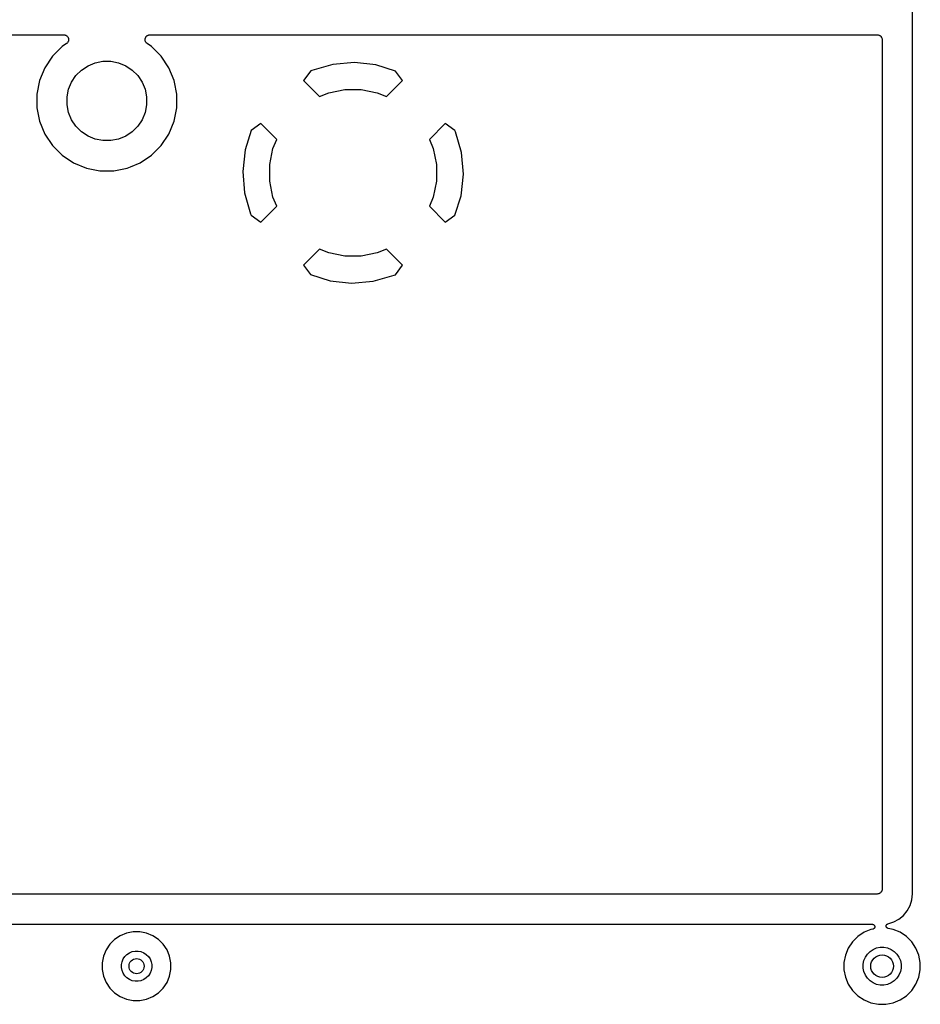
# Model space of a CAD drawing. Extents: x 1 to 139, y -76 to -1.
# Tile 22 of 26: x 89 to 113, y -56 to -30. Entities that reach past the tile are written whole.
import ezdxf

# ---------------------------------------------------------------- set-up
doc = ezdxf.new("R2010")
doc.units = 0
doc.header["$MEASUREMENT"] = 0
doc.layers.add('BLACK', color=7, linetype='CONTINUOUS')

msp = doc.modelspace()

# ---------------------------------------------------------------- linework, layer by layer
at = {"layer": 'BLACK', "linetype": 'CONTINUOUS'}
for p, q in [((112.56, -53.3369), (112.56, -7.62312)), ((65.757, -30.645), (90.153, -30.645)), ((90.153, -30.645), (90.1544, -30.645)), ((90.1544, -30.645), (90.1544, -30.645)), ((90.1544, -30.645), (90.1545, -30.645)), ((90.1545, -30.645), (90.1548, -30.645)), ((90.1548, -30.645), (90.1671, -30.6464)), ((90.1671, -30.6464), (90.1791, -30.6477)), ((90.1791, -30.6477), (90.1792, -30.6478)), ((90.1792, -30.6478), (90.1794, -30.6478)), ((90.1794, -30.6478), (90.1912, -30.6515)), ((90.1912, -30.6515), (90.2027, -30.6551)), ((90.2027, -30.6551), (90.2029, -30.6552)), ((90.2029, -30.6552), (90.203, -30.6553)), ((90.203, -30.6553), (90.2137, -30.6612)), ((90.2137, -30.6612), (90.2245, -30.667)), ((90.2245, -30.667), (90.2246, -30.6671)), ((90.2246, -30.6671), (90.2248, -30.6672)), ((90.2248, -30.6672), (90.2341, -30.6751)), ((90.2341, -30.6751), (90.2435, -30.6829)), ((90.2435, -30.6829), (90.2436, -30.683)), ((90.2436, -30.683), (90.2437, -30.6831)), ((90.2437, -30.6831), (90.2515, -30.6927)), ((92.3297, -30.6913), (92.3375, -30.6819)), ((92.3375, -30.6819), (92.3376, -30.6818)), ((92.3376, -30.6818), (92.3377, -30.6816)), ((92.3377, -30.6816), (92.3473, -30.6739)), ((92.3473, -30.6739), (92.3567, -30.6662)), ((92.3567, -30.6662), (92.3569, -30.6661)), ((92.3569, -30.6661), (92.357, -30.666)), ((92.357, -30.666), (92.3679, -30.6603)), ((92.3679, -30.6603), (92.3786, -30.6546)), ((92.3786, -30.6546), (92.3788, -30.6545)), ((92.3788, -30.6545), (92.3789, -30.6545)), ((92.3789, -30.6545), (92.3906, -30.651)), ((92.3906, -30.651), (92.4023, -30.6474)), ((92.4023, -30.6474), (92.4025, -30.6474)), ((92.4025, -30.6474), (92.4027, -30.6474)), ((92.4027, -30.6474), (92.4149, -30.6462)), ((92.4149, -30.6462), (92.427, -30.645)), ((92.427, -30.645), (111.633, -30.645)), ((111.633, -30.645), (111.634, -30.645)), ((111.634, -30.645), (111.634, -30.645)), ((111.634, -30.645), (111.634, -30.645)), ((111.634, -30.645), (111.635, -30.645)), ((111.635, -30.645), (111.647, -30.6463)), ((111.647, -30.6463), (111.659, -30.6476)), ((111.659, -30.6476), (111.659, -30.6477)), ((111.659, -30.6477), (111.659, -30.6478)), ((111.659, -30.6478), (111.671, -30.6514)), ((111.671, -30.6514), (111.682, -30.6549)), ((111.682, -30.6549), (111.683, -30.6551)), ((111.683, -30.6551), (111.683, -30.6553)), ((111.683, -30.6553), (111.693, -30.661)), ((111.693, -30.661), (111.704, -30.6667)), ((111.704, -30.6667), (111.704, -30.667)), ((111.704, -30.667), (111.705, -30.6672)), ((111.705, -30.6672), (111.714, -30.6749)), ((111.714, -30.6749), (111.723, -30.6825)), ((111.723, -30.6825), (111.723, -30.6829)), ((111.723, -30.6829), (111.724, -30.6831)), ((111.724, -30.6831), (111.731, -30.6925)), ((90.2236, -30.8776), (90.1107, -30.953)), ((90.2329, -30.87), (90.2236, -30.8776)), ((90.2425, -30.8621), (90.2329, -30.87)), ((90.2426, -30.862), (90.2425, -30.8621)), ((90.2427, -30.8619), (90.2426, -30.862)), ((90.2503, -30.8526), (90.2427, -30.8619)), ((90.2583, -30.843), (90.2503, -30.8526)), ((90.2515, -30.6927), (90.2591, -30.7022)), ((90.2584, -30.8429), (90.2583, -30.843)), ((90.2585, -30.8427), (90.2584, -30.8429)), ((90.2642, -30.8322), (90.2585, -30.8427)), ((90.2591, -30.7022), (90.2592, -30.7023)), ((90.2592, -30.7023), (90.2593, -30.7025)), ((90.2593, -30.7025), (90.265, -30.7133)), ((90.2701, -30.8212), (90.2642, -30.8322)), ((90.265, -30.7133), (90.2706, -30.7241)), ((90.2702, -30.8209), (90.2701, -30.8211)), ((90.2701, -30.8211), (90.2701, -30.8212)), ((90.2738, -30.8093), (90.2702, -30.8209)), ((90.2706, -30.7241), (90.2707, -30.7243)), ((90.2707, -30.7243), (90.2708, -30.7244)), ((90.2708, -30.7244), (90.2741, -30.736)), ((90.2774, -30.7975), (90.2738, -30.8093)), ((90.2741, -30.736), (90.2777, -30.7479)), ((90.2775, -30.7972), (90.2774, -30.7974)), ((90.2774, -30.7974), (90.2774, -30.7975)), ((90.2787, -30.785), (90.2775, -30.7972)), ((90.2777, -30.7479), (90.2777, -30.748)), ((90.2777, -30.748), (90.2778, -30.7482)), ((90.2778, -30.7482), (90.2788, -30.7602)), ((90.28, -30.7729), (90.2787, -30.785)), ((90.2788, -30.7602), (90.28, -30.7726)), ((90.28, -30.7726), (90.28, -30.7727)), ((90.28, -30.7727), (90.28, -30.7729)), ((92.3, -30.7708), (92.3013, -30.7588)), ((92.3, -30.7709), (92.3, -30.7708)), ((92.3, -30.7711), (92.3, -30.7709)), ((92.3011, -30.7833), (92.3, -30.7711)), ((92.3022, -30.7955), (92.3011, -30.7833)), ((92.3013, -30.7588), (92.3026, -30.7465)), ((92.3022, -30.7956), (92.3022, -30.7955)), ((92.3022, -30.7958), (92.3022, -30.7956)), ((92.3057, -30.8074), (92.3022, -30.7958)), ((92.3026, -30.7463), (92.3027, -30.7461)), ((92.3026, -30.7465), (92.3026, -30.7463)), ((92.3027, -30.7461), (92.3062, -30.7347)), ((92.3091, -30.8193), (92.3057, -30.8074)), ((92.3062, -30.7347), (92.3099, -30.7228)), ((92.3092, -30.8194), (92.3091, -30.8193)), ((92.3092, -30.8196), (92.3092, -30.8194)), ((92.3148, -30.8303), (92.3092, -30.8196)), ((92.3099, -30.7228), (92.31, -30.7226)), ((92.31, -30.7226), (92.3101, -30.7225)), ((92.3101, -30.7225), (92.3158, -30.7119)), ((92.3205, -30.8413), (92.3148, -30.8303)), ((92.3158, -30.7119), (92.3217, -30.701)), ((92.3207, -30.8414), (92.3205, -30.8413)), ((92.3207, -30.8415), (92.3207, -30.8414)), ((92.3284, -30.851), (92.3207, -30.8415)), ((92.3217, -30.701), (92.3218, -30.7009)), ((92.3218, -30.7009), (92.3219, -30.7007)), ((92.3219, -30.7007), (92.3297, -30.6913)), ((92.336, -30.8606), (92.3284, -30.851)), ((92.3362, -30.8607), (92.336, -30.8606)), ((92.3363, -30.8609), (92.3362, -30.8607)), ((92.3455, -30.8686), (92.3363, -30.8609)), ((92.355, -30.8766), (92.3455, -30.8686)), ((92.3552, -30.8768), (92.355, -30.8766)), ((92.3553, -30.8768), (92.3552, -30.8768)), ((92.3552, -30.8768), (92.3552, -30.8768)), ((92.3564, -30.8776), (92.3553, -30.8768)), ((92.4693, -30.953), (92.3564, -30.8776)), ((111.731, -30.6925), (111.739, -30.7017)), ((111.739, -30.7017), (111.739, -30.7021)), ((111.739, -30.7021), (111.739, -30.7025)), ((111.739, -30.7025), (111.745, -30.7131)), ((111.745, -30.7131), (111.75, -30.7236)), ((111.75, -30.7236), (111.751, -30.724)), ((111.751, -30.724), (111.751, -30.7244)), ((111.751, -30.7244), (111.754, -30.7359)), ((111.754, -30.7359), (111.758, -30.7473)), ((111.758, -30.7473), (111.758, -30.7478)), ((111.758, -30.7478), (111.758, -30.7482)), ((111.758, -30.7482), (111.759, -30.7601)), ((111.759, -30.7601), (111.76, -30.772)), ((111.76, -30.772), (111.76, -53.213)), ((90.1107, -30.953), (89.853, -31.2107)), ((92.727, -31.2107), (92.4693, -30.953)), ((89.853, -31.2107), (89.6506, -31.5137)), ((90.6207, -31.5744), (90.7926, -31.4595)), ((90.7926, -31.4595), (90.9837, -31.3803)), ((90.9837, -31.3803), (91.1866, -31.34)), ((91.1866, -31.34), (91.3934, -31.34)), ((91.3934, -31.34), (91.5963, -31.3803)), ((91.5963, -31.3803), (91.7874, -31.4595)), ((91.7874, -31.4595), (91.9593, -31.5744)), ((92.9294, -31.5137), (92.727, -31.2107)), ((97.2573, -31.4251), (96.7034, -31.5856)), ((97.8265, -31.3762), (97.2573, -31.4251)), ((98.3942, -31.4393), (97.8265, -31.3762)), ((98.9111, -31.6032), (98.3942, -31.4393)), ((89.6506, -31.5137), (89.5111, -31.8504)), ((90.3595, -31.8926), (90.4744, -31.7207)), ((90.4744, -31.7207), (90.6207, -31.5744)), ((91.9593, -31.5744), (92.1056, -31.7207)), ((92.1056, -31.7207), (92.2205, -31.8926)), ((93.0689, -31.8504), (92.9294, -31.5137)), ((96.6724, -31.5984), (96.4854, -31.854)), ((96.7034, -31.5856), (96.6724, -31.5984)), ((99.0946, -31.854), (98.9111, -31.6032)), ((89.5111, -31.8504), (89.44, -32.2078)), ((90.2803, -32.0837), (90.3595, -31.8926)), ((92.2205, -31.8926), (92.2996, -32.0837)), ((93.0771, -31.8915), (93.0689, -31.8504)), ((93.0771, -31.8916), (93.0771, -31.8915)), ((93.14, -32.2078), (93.0771, -31.8916)), ((96.4854, -31.854), (96.9062, -32.2748)), ((98.6738, -32.2748), (99.0946, -31.854)), ((89.44, -32.2078), (89.44, -32.5722)), ((90.24, -32.2866), (90.2803, -32.0837)), ((92.2996, -32.0837), (92.34, -32.2866)), ((93.14, -32.5722), (93.14, -32.2078)), ((96.9062, -32.2748), (97.1483, -32.1745)), ((97.1483, -32.1745), (97.5733, -32.09)), ((97.5733, -32.09), (98.0067, -32.09)), ((98.0067, -32.09), (98.4317, -32.1745)), ((98.4317, -32.1745), (98.6738, -32.2748)), ((90.24, -32.4934), (90.24, -32.2866)), ((90.2803, -32.6963), (90.24, -32.4934)), ((92.34, -32.4934), (92.2996, -32.6963)), ((92.34, -32.2866), (92.34, -32.4934)), ((89.44, -32.5722), (89.5111, -32.9296)), ((90.3595, -32.8874), (90.2803, -32.6963)), ((92.2996, -32.6963), (92.2205, -32.8874)), ((93.0689, -32.9296), (93.14, -32.5722)), ((89.5111, -32.9296), (89.6506, -33.2663)), ((90.4744, -33.0593), (90.3595, -32.8874)), ((92.2205, -32.8874), (92.1056, -33.0593)), ((92.9294, -33.2663), (93.0689, -32.9296)), ((95.354, -32.9854), (95.1032, -33.1689)), ((95.7748, -33.4062), (95.354, -32.9854)), ((100.226, -32.9854), (99.8052, -33.4062)), ((100.482, -33.1724), (100.226, -32.9854)), ((89.6506, -33.2663), (89.853, -33.5693)), ((90.6207, -33.2056), (90.4744, -33.0593)), ((90.7926, -33.3205), (90.6207, -33.2056)), ((91.9593, -33.2056), (91.7874, -33.3205)), ((92.1056, -33.0593), (91.9593, -33.2056)), ((92.727, -33.5693), (92.9294, -33.2663)), ((95.1032, -33.1689), (94.9393, -33.6858)), ((100.494, -33.2034), (100.482, -33.1724)), ((100.655, -33.7573), (100.494, -33.2034)), ((90.9837, -33.3997), (90.7926, -33.3205)), ((91.1866, -33.44), (90.9837, -33.3997)), ((91.3934, -33.44), (91.1866, -33.44)), ((91.5963, -33.3997), (91.3934, -33.44)), ((91.7874, -33.3205), (91.5963, -33.3997)), ((95.6745, -33.6483), (95.7748, -33.4062)), ((99.8052, -33.4062), (99.9055, -33.6483)), ((89.853, -33.5693), (90.1107, -33.827)), ((92.4693, -33.827), (92.727, -33.5693)), ((94.9393, -33.6858), (94.8762, -34.2535)), ((95.59, -34.0733), (95.6745, -33.6483)), ((99.9055, -33.6483), (99.99, -34.0733)), ((100.704, -34.3265), (100.655, -33.7573)), ((90.1107, -33.827), (90.4137, -34.0294)), ((90.4137, -34.0294), (90.7504, -34.1689)), ((91.9124, -34.1346), (92.1663, -34.0294)), ((92.1663, -34.0294), (92.4693, -33.827)), ((90.7504, -34.1689), (91.1078, -34.24)), ((91.1078, -34.24), (91.4722, -34.24)), ((91.4722, -34.24), (91.8296, -34.1689)), ((91.8296, -34.1689), (91.9124, -34.1346)), ((94.8762, -34.2535), (94.9251, -34.8227)), ((95.59, -34.5067), (95.59, -34.0733)), ((99.99, -34.0733), (99.99, -34.5067)), ((100.641, -34.8942), (100.704, -34.3265)), ((95.6745, -34.9317), (95.59, -34.5067)), ((99.99, -34.5067), (99.9055, -34.9317)), ((94.9251, -34.8227), (95.0856, -35.3766)), ((95.7748, -35.1738), (95.6745, -34.9317)), ((99.9055, -34.9317), (99.8052, -35.1738)), ((100.477, -35.4111), (100.641, -34.8942)), ((95.354, -35.5946), (95.7748, -35.1738)), ((99.8052, -35.1738), (100.226, -35.5946)), ((95.0856, -35.3766), (95.0984, -35.4076)), ((95.0984, -35.4076), (95.354, -35.5946)), ((100.226, -35.5946), (100.477, -35.4111)), ((96.9062, -36.3052), (96.4854, -36.726)), ((97.1483, -36.4055), (96.9062, -36.3052)), ((97.5733, -36.49), (97.1483, -36.4055)), ((98.4317, -36.4055), (98.0067, -36.49)), ((98.6738, -36.3052), (98.4317, -36.4055)), ((99.0946, -36.726), (98.6738, -36.3052)), ((98.0067, -36.49), (97.5733, -36.49)), ((96.4854, -36.726), (96.6689, -36.9768)), ((98.9076, -36.9816), (99.0946, -36.726)), ((96.6689, -36.9768), (97.1858, -37.1407)), ((97.1858, -37.1407), (97.7535, -37.2038)), ((97.7535, -37.2038), (98.3227, -37.1549)), ((98.3227, -37.1549), (98.8766, -36.9944)), ((98.8766, -36.9944), (98.9076, -36.9816)), ((111.713, -53.3112), (111.703, -53.3188)), ((111.722, -53.3037), (111.713, -53.3112)), ((111.73, -53.2939), (111.722, -53.3031)), ((111.722, -53.3031), (111.722, -53.3034)), ((111.722, -53.3034), (111.722, -53.3037)), ((111.738, -53.2848), (111.73, -53.2939)), ((111.744, -53.2735), (111.738, -53.284)), ((111.738, -53.284), (111.738, -53.2844)), ((111.738, -53.2844), (111.738, -53.2848)), ((111.75, -53.263), (111.744, -53.2735)), ((111.754, -53.2508), (111.75, -53.2622)), ((111.75, -53.2622), (111.75, -53.2626)), ((111.75, -53.2626), (111.75, -53.263)), ((111.757, -53.2394), (111.754, -53.2508)), ((111.759, -53.2267), (111.757, -53.2385)), ((111.757, -53.2385), (111.757, -53.239)), ((111.757, -53.239), (111.757, -53.2394)), ((111.76, -53.2148), (111.759, -53.2267)), ((111.76, -53.213), (111.76, -53.2139)), ((111.76, -53.2139), (111.76, -53.2139)), ((111.76, -53.2139), (111.76, -53.2139)), ((111.76, -53.2139), (111.76, -53.2148)), ((111.633, -53.34), (24.257, -53.34)), ((111.645, -53.3388), (111.633, -53.34)), ((111.657, -53.3377), (111.645, -53.3388)), ((111.658, -53.3376), (111.657, -53.3376)), ((111.657, -53.3376), (111.657, -53.3377)), ((111.669, -53.3341), (111.658, -53.3376)), ((111.681, -53.3308), (111.669, -53.3341)), ((111.692, -53.3248), (111.681, -53.3304)), ((111.681, -53.3304), (111.681, -53.3305)), ((111.681, -53.3305), (111.681, -53.3308)), ((111.703, -53.3193), (111.692, -53.3248)), ((111.703, -53.3188), (111.703, -53.319)), ((111.703, -53.319), (111.703, -53.3193)), ((112.499, -53.646), (112.544, -53.496)), ((112.544, -53.496), (112.56, -53.3369)), ((112.325, -53.9055), (112.425, -53.7843)), ((112.425, -53.7843), (112.499, -53.646)), ((111.912, -54.1256), (112.066, -54.0788)), ((112.066, -54.0788), (112.204, -54.0049)), ((112.204, -54.0049), (112.325, -53.9055)), ((24.1331, -54.14), (111.504, -54.14)), ((91.9856, -54.337), (91.8101, -54.3719)), ((92.1644, -54.337), (91.9856, -54.337)), ((92.3399, -54.3719), (92.1644, -54.337)), ((111.283, -54.3517), (111.117, -54.462)), ((111.466, -54.2757), (111.283, -54.3517)), ((111.516, -54.2658), (111.466, -54.2757)), ((111.504, -54.14), (111.505, -54.14)), ((111.505, -54.14), (111.511, -54.1407)), ((111.511, -54.1407), (111.517, -54.1414)), ((111.522, -54.264), (111.516, -54.2658)), ((111.516, -54.2658), (111.516, -54.2658)), ((111.516, -54.2658), (111.516, -54.2658)), ((111.516, -54.2658), (111.516, -54.2658)), ((111.517, -54.1414), (111.517, -54.1414)), ((111.517, -54.1414), (111.517, -54.1414)), ((111.517, -54.1414), (111.522, -54.1431)), ((111.522, -54.1431), (111.529, -54.1451)), ((111.528, -54.2622), (111.522, -54.264)), ((111.534, -54.259), (111.528, -54.2622)), ((111.528, -54.2622), (111.528, -54.2622)), ((111.528, -54.2622), (111.528, -54.2622)), ((111.529, -54.1451), (111.529, -54.1451)), ((111.529, -54.1451), (111.529, -54.1451)), ((111.529, -54.1451), (111.534, -54.148)), ((111.534, -54.148), (111.539, -54.1511)), ((111.539, -54.2564), (111.534, -54.259)), ((111.539, -54.1511), (111.539, -54.1511)), ((111.539, -54.1511), (111.54, -54.1511)), ((111.544, -54.2521), (111.539, -54.2564)), ((111.539, -54.2564), (111.539, -54.2564)), ((111.539, -54.2564), (111.539, -54.2564)), ((111.54, -54.1511), (111.544, -54.1549)), ((111.544, -54.1549), (111.549, -54.159)), ((111.548, -54.2486), (111.544, -54.2521)), ((111.552, -54.2442), (111.548, -54.2485)), ((111.548, -54.2485), (111.548, -54.2485)), ((111.548, -54.2485), (111.548, -54.2486)), ((111.549, -54.159), (111.549, -54.1591)), ((111.549, -54.1591), (111.549, -54.1591)), ((111.549, -54.1591), (111.553, -54.1638)), ((111.556, -54.239), (111.552, -54.2442)), ((111.553, -54.1638), (111.557, -54.1687)), ((111.559, -54.2332), (111.556, -54.239)), ((111.556, -54.239), (111.556, -54.239)), ((111.556, -54.239), (111.556, -54.239)), ((111.557, -54.1687), (111.557, -54.1687)), ((111.557, -54.1687), (111.557, -54.1687)), ((111.557, -54.1687), (111.56, -54.1741)), ((111.562, -54.2281), (111.559, -54.2332)), ((111.56, -54.1741), (111.563, -54.1797)), ((111.564, -54.2219), (111.562, -54.2281)), ((111.562, -54.2281), (111.562, -54.2281)), ((111.562, -54.2281), (111.562, -54.2281)), ((111.563, -54.1797), (111.563, -54.1797)), ((111.563, -54.1797), (111.563, -54.1797)), ((111.563, -54.1797), (111.564, -54.1856)), ((111.564, -54.1856), (111.566, -54.1915)), ((111.566, -54.2163), (111.564, -54.2219)), ((111.566, -54.1915), (111.566, -54.1916)), ((111.566, -54.1916), (111.566, -54.1916)), ((111.566, -54.1916), (111.567, -54.1972)), ((111.567, -54.2097), (111.566, -54.2162)), ((111.566, -54.2162), (111.566, -54.2162)), ((111.566, -54.2162), (111.566, -54.2163)), ((111.567, -54.1972), (111.567, -54.2039)), ((111.567, -54.2039), (111.567, -54.2039)), ((111.567, -54.2039), (111.567, -54.2039)), ((111.567, -54.2039), (111.567, -54.2097)), ((111.867, -54.1798), (111.868, -54.1767)), ((111.867, -54.1828), (111.867, -54.1798)), ((111.867, -54.1859), (111.867, -54.1828)), ((111.867, -54.189), (111.867, -54.1859)), ((111.867, -54.1922), (111.867, -54.189)), ((111.868, -54.1952), (111.867, -54.1922)), ((111.868, -54.1735), (111.869, -54.1706)), ((111.868, -54.1767), (111.868, -54.1735)), ((111.868, -54.1982), (111.868, -54.1952)), ((111.869, -54.2013), (111.868, -54.1982)), ((111.869, -54.1706), (111.87, -54.1677)), ((111.869, -54.2044), (111.869, -54.2013)), ((111.87, -54.2072), (111.869, -54.2044)), ((111.87, -54.1677), (111.871, -54.1647)), ((111.871, -54.2101), (111.87, -54.2072)), ((111.871, -54.1647), (111.872, -54.1617)), ((111.873, -54.2129), (111.871, -54.2101)), ((111.872, -54.1617), (111.873, -54.159)), ((111.873, -54.159), (111.874, -54.1562)), ((111.874, -54.2159), (111.873, -54.2129)), ((111.874, -54.1562), (111.876, -54.1536)), ((111.876, -54.2184), (111.874, -54.2159)), ((111.876, -54.1536), (111.878, -54.1508)), ((111.877, -54.2211), (111.876, -54.2184)), ((111.879, -54.2236), (111.877, -54.2211)), ((111.878, -54.1508), (111.88, -54.1485)), ((111.881, -54.2262), (111.879, -54.2236)), ((111.88, -54.1485), (111.881, -54.146)), ((111.881, -54.146), (111.883, -54.1437)), ((111.883, -54.2284), (111.881, -54.2262)), ((111.883, -54.1437), (111.886, -54.1413)), ((111.885, -54.2308), (111.883, -54.2284)), ((111.887, -54.2328), (111.885, -54.2308)), ((111.886, -54.1413), (111.888, -54.1394)), ((111.889, -54.2351), (111.887, -54.2328)), ((111.888, -54.1394), (111.89, -54.1372)), ((111.892, -54.2368), (111.889, -54.2351)), ((111.89, -54.1372), (111.893, -54.1355)), ((111.894, -54.2387), (111.892, -54.2368)), ((111.893, -54.1355), (111.895, -54.1334)), ((111.897, -54.2403), (111.894, -54.2387)), ((111.895, -54.1334), (111.898, -54.132)), ((111.9, -54.2421), (111.897, -54.2403)), ((111.898, -54.132), (111.9, -54.1303)), ((111.9, -54.1303), (111.903, -54.1291)), ((111.903, -54.2433), (111.9, -54.2421)), ((111.903, -54.1291), (111.906, -54.1276)), ((111.905, -54.2447), (111.903, -54.2433)), ((111.908, -54.2457), (111.905, -54.2447)), ((111.906, -54.1276), (111.909, -54.1268)), ((111.911, -54.2469), (111.908, -54.2457)), ((111.909, -54.1268), (111.912, -54.1256)), ((111.914, -54.2475), (111.911, -54.2469)), ((111.917, -54.2485), (111.914, -54.2475)), ((111.918, -54.2486), (111.917, -54.2485)), ((112.054, -54.2757), (111.918, -54.2486)), ((112.237, -54.3517), (112.054, -54.2757)), ((112.403, -54.462), (112.237, -54.3517)), ((91.4962, -54.5397), (91.3697, -54.6662)), ((91.6449, -54.4403), (91.4962, -54.5397)), ((91.8101, -54.3719), (91.6449, -54.4403)), ((92.5051, -54.4403), (92.3399, -54.3719)), ((92.6538, -54.5397), (92.5051, -54.4403)), ((92.7803, -54.6662), (92.6538, -54.5397)), ((110.977, -54.6024), (110.867, -54.7675)), ((111.117, -54.462), (110.977, -54.6024)), ((112.543, -54.6024), (112.403, -54.462)), ((112.653, -54.7675), (112.543, -54.6024)), ((91.2703, -54.8149), (91.2019, -54.9801)), ((91.3697, -54.6662), (91.2703, -54.8149)), ((91.8855, -54.8905), (91.9583, -54.8604)), ((91.9583, -54.8604), (92.0356, -54.845)), ((92.0356, -54.845), (92.1144, -54.845)), ((92.1144, -54.845), (92.1917, -54.8604)), ((92.1917, -54.8604), (92.2645, -54.8905)), ((92.8797, -54.8149), (92.7803, -54.6662)), ((92.9481, -54.9801), (92.8797, -54.8149)), ((110.867, -54.7675), (110.791, -54.951)), ((111.372, -54.9263), (111.441, -54.8566)), ((111.441, -54.8566), (111.523, -54.8019)), ((111.523, -54.8019), (111.614, -54.7642)), ((111.614, -54.7642), (111.711, -54.745)), ((111.711, -54.745), (111.809, -54.745)), ((111.809, -54.745), (111.906, -54.7642)), ((111.906, -54.7642), (111.997, -54.8019)), ((111.997, -54.8019), (112.079, -54.8566)), ((112.079, -54.8566), (112.148, -54.9263)), ((112.729, -54.951), (112.653, -54.7675)), ((91.2019, -54.9801), (91.167, -55.1556)), ((91.675, -55.2056), (91.6904, -55.1283)), ((91.6904, -55.1283), (91.7205, -55.0555)), ((91.7205, -55.0555), (91.7643, -54.99)), ((91.7643, -54.99), (91.82, -54.9343)), ((91.82, -54.9343), (91.8855, -54.8905)), ((92.2645, -54.8905), (92.33, -54.9343)), ((92.33, -54.9343), (92.3857, -54.99)), ((92.3857, -54.99), (92.4295, -55.0555)), ((92.4295, -55.0555), (92.4596, -55.1283)), ((92.4596, -55.1283), (92.475, -55.2056)), ((92.983, -55.1556), (92.9481, -54.9801)), ((110.791, -54.951), (110.752, -55.1457)), ((111.26, -55.1958), (111.279, -55.0992)), ((111.279, -55.0992), (111.317, -55.0082)), ((111.317, -55.0082), (111.372, -54.9263)), ((112.148, -54.9263), (112.203, -55.0082)), ((112.203, -55.0082), (112.241, -55.0992)), ((112.241, -55.0992), (112.26, -55.1958)), ((112.768, -55.1457), (112.729, -54.951)), ((91.167, -55.1556), (91.167, -55.3344)), ((91.167, -55.3344), (91.2019, -55.5099)), ((91.675, -55.2844), (91.675, -55.2056)), ((91.6904, -55.3617), (91.675, -55.2844)), ((91.7205, -55.4345), (91.6904, -55.3617)), ((92.4596, -55.3617), (92.4295, -55.4345)), ((92.475, -55.2844), (92.4596, -55.3617)), ((92.475, -55.2056), (92.475, -55.2844)), ((92.9481, -55.5099), (92.983, -55.3344)), ((92.983, -55.3344), (92.983, -55.1556)), ((110.752, -55.1457), (110.752, -55.3443)), ((110.752, -55.3443), (110.791, -55.539)), ((111.26, -55.2942), (111.26, -55.1958)), ((111.279, -55.3908), (111.26, -55.2942)), ((111.317, -55.4818), (111.279, -55.3908)), ((112.241, -55.3908), (112.203, -55.4818)), ((112.26, -55.2942), (112.241, -55.3908)), ((112.26, -55.1958), (112.26, -55.2942)), ((112.729, -55.539), (112.768, -55.3443)), ((112.768, -55.3443), (112.768, -55.1457)), ((91.2019, -55.5099), (91.2703, -55.6751)), ((91.7643, -55.5), (91.7205, -55.4345)), ((91.82, -55.5557), (91.7643, -55.5)), ((91.8855, -55.5995), (91.82, -55.5557)), ((91.9583, -55.6296), (91.8855, -55.5995)), ((92.0356, -55.645), (91.9583, -55.6296)), ((92.1144, -55.645), (92.0356, -55.645)), ((92.1917, -55.6296), (92.1144, -55.645)), ((92.2645, -55.5995), (92.1917, -55.6296)), ((92.33, -55.5557), (92.2645, -55.5995)), ((92.3857, -55.5), (92.33, -55.5557)), ((92.4295, -55.4345), (92.3857, -55.5)), ((92.8797, -55.6751), (92.9481, -55.5099)), ((110.791, -55.539), (110.867, -55.7225)), ((111.372, -55.5637), (111.317, -55.4818)), ((111.441, -55.6334), (111.372, -55.5637)), ((111.523, -55.6881), (111.441, -55.6334)), ((112.079, -55.6334), (111.997, -55.6881)), ((112.148, -55.5637), (112.079, -55.6334)), ((112.203, -55.4818), (112.148, -55.5637)), ((112.653, -55.7225), (112.729, -55.539)), ((91.2703, -55.6751), (91.3697, -55.8238)), ((91.3697, -55.8238), (91.4962, -55.9503)), ((92.6538, -55.9503), (92.7803, -55.8238)), ((92.7803, -55.8238), (92.8797, -55.6751)), ((110.867, -55.7225), (110.977, -55.8876)), ((110.977, -55.8876), (111.117, -56.028)), ((111.614, -55.7258), (111.523, -55.6881)), ((111.711, -55.745), (111.614, -55.7258)), ((111.809, -55.745), (111.711, -55.745)), ((111.906, -55.7258), (111.809, -55.745)), ((111.997, -55.6881), (111.906, -55.7258)), ((112.403, -56.028), (112.543, -55.8876)), ((112.543, -55.8876), (112.653, -55.7225)), ((91.4962, -55.9503), (91.6449, -56.0497)), ((91.6449, -56.0497), (91.8101, -56.1181)), ((91.8101, -56.1181), (91.9856, -56.153)), ((91.9856, -56.153), (92.1644, -56.153)), ((92.1644, -56.153), (92.3399, -56.1181)), ((92.3399, -56.1181), (92.5051, -56.0497)), ((92.5051, -56.0497), (92.6538, -55.9503)), ((111.117, -56.028), (111.283, -56.1383)), ((111.283, -56.1383), (111.466, -56.2143)), ((112.054, -56.2143), (112.237, -56.1383)), ((112.237, -56.1383), (112.403, -56.028)), ((111.466, -56.2143), (111.661, -56.253)), ((111.661, -56.253), (111.859, -56.253)), ((111.859, -56.253), (112.054, -56.2143))]:
    msp.add_line(p, q, dxfattribs=at)
at = {"layer": 'BLACK'}
for centre, radius in [((92.075, -55.245), 0.2), ((111.76, -55.245), 0.3)]:
    msp.add_circle(centre, radius, dxfattribs=at)

doc.saveas('drawing.dxf')
